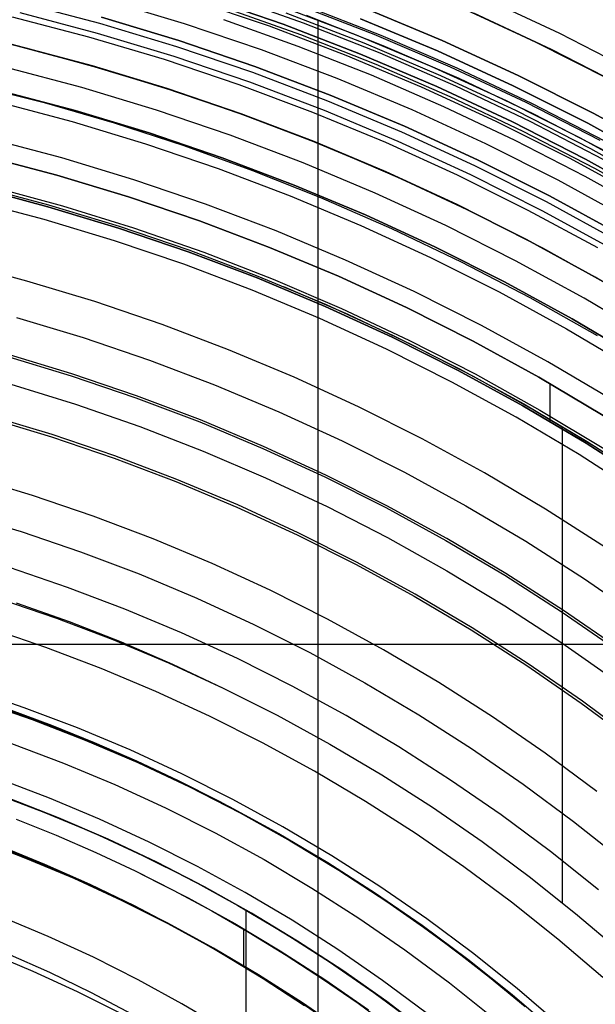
# Model space of a CAD drawing. Header units: millimetres. Extents: x 9001 to 10165, y -167 to 850.
# Tile 194 of 216: x 9599 to 9616, y 521 to 551. Entities that reach past the tile are written whole.
import ezdxf

# ---------------------------------------------------------------- set-up
doc = ezdxf.new("R2010")
doc.units = ezdxf.units.MM
for name, color, linetype in [('1', 7, 'Continuous'), ('COLOR EXT', 7, 'Continuous'), ('luz', 7, 'Continuous'), ('PLASTICO NEGRO', 7, 'Continuous')]:
    doc.layers.add(name, color=color, linetype=linetype)

msp = doc.modelspace()

# ---------------------------------------------------------------- linework, layer by layer
at = {"layer": '1', "color": 29, "true_color": 0x4d342b}
for p, q in [((9612.691, 551.785, 65.657), (9615.068, 550.668, 65.657)), ((9612.464, 551.278, 46.264), (9614.823, 550.17, 46.264)), ((9614.823, 550.17, 34.462), (9612.464, 551.278, 34.462)), ((9612.464, 551.278, 40.363), (9614.823, 550.17, 40.363)), ((9596.468, 550.774, 42.462), (9598.819, 550.223, 42.462)), ((9596.468, 550.774, 51.512), (9598.819, 550.223, 51.512)), ((9615.068, 550.668, 65.657), (9617.405, 549.47, 65.657)), ((9600.855, 549.674, 60.562), (9598.558, 550.288, 60.562)), ((9598.819, 550.223, 42.462), (9601.151, 549.589, 42.462)), ((9598.819, 550.223, 51.512), (9601.151, 549.589, 51.512)), ((9614.823, 550.17, 46.264), (9617.143, 548.981, 46.264)), ((9617.143, 548.981, 34.462), (9614.823, 550.17, 34.462)), ((9614.823, 550.17, 40.363), (9617.143, 548.981, 40.363)), ((9603.129, 548.983, 60.562), (9600.855, 549.674, 60.562)), ((9601.151, 549.589, 42.462), (9603.458, 548.876, 42.462)), ((9601.151, 549.589, 51.512), (9603.458, 548.876, 51.512)), ((9605.379, 548.214, 60.562), (9603.129, 548.983, 60.562)), ((9603.458, 548.876, 42.462), (9605.74, 548.082, 42.462)), ((9603.458, 548.876, 51.512), (9605.74, 548.082, 51.512)), ((9607.6, 547.368, 60.562), (9605.379, 548.214, 60.562)), ((9605.74, 548.082, 42.462), (9607.992, 547.21, 42.462)), ((9605.74, 548.082, 51.512), (9607.992, 547.21, 51.512)), ((9609.792, 546.447, 60.562), (9607.6, 547.368, 60.562)), ((9607.992, 547.21, 42.462), (9610.213, 546.26, 42.462)), ((9607.992, 547.21, 51.512), (9610.213, 546.26, 51.512)), ((9611.95, 545.451, 60.562), (9609.792, 546.447, 60.562)), ((9610.213, 546.26, 42.462), (9612.4, 545.233, 42.462)), ((9610.213, 546.26, 51.512), (9612.4, 545.233, 51.512)), ((9597.752, 546.005, 76.062), (9599.937, 545.412, 76.062)), ((9599.937, 545.412, 76.062), (9602.101, 544.743, 76.062)), ((9614.074, 544.383, 60.562), (9611.95, 545.451, 60.562)), ((9612.4, 545.233, 42.462), (9614.549, 544.131, 42.462)), ((9612.4, 545.233, 51.512), (9614.549, 544.131, 51.512)), ((9602.101, 544.743, 76.062), (9604.239, 543.999, 76.062)), ((9616.159, 543.242, 60.562), (9614.074, 544.383, 60.562)), ((9614.549, 544.131, 42.462), (9616.659, 542.955, 42.462)), ((9614.549, 544.131, 51.512), (9616.659, 542.955, 51.512)), ((9604.239, 543.999, 76.062), (9606.351, 543.181, 76.062)), ((9618.139, 542.071, 60.562), (9616.159, 543.242, 60.562)), ((9606.351, 543.181, 76.062), (9608.433, 542.291, 76.062)), ((9608.433, 542.291, 76.062), (9610.482, 541.328, 76.062)), ((9610.482, 541.328, 76.062), (9612.497, 540.295, 76.062)), ((9612.497, 540.295, 76.062), (9614.475, 539.192, 76.062)), ((9598.362, 539.986, 70.562), (9600.338, 539.375, 70.562)), ((9600.338, 539.375, 70.562), (9602.291, 538.696, 70.562)), ((9614.475, 539.192, 76.062), (9616.414, 538.022, 76.062)), ((9602.291, 538.696, 70.562), (9604.219, 537.949, 70.562)), ((9604.219, 537.949, 70.562), (9606.121, 537.135, 70.562)), ((9606.121, 537.135, 70.562), (9607.992, 536.256, 70.562)), ((9607.992, 536.256, 70.562), (9609.833, 535.313, 70.562)), ((9609.833, 535.313, 70.562), (9611.639, 534.306, 70.562)), ((9611.639, 534.306, 70.562), (9613.409, 533.237, 70.562)), ((9613.409, 533.237, 70.562), (9615.141, 532.107, 70.562)), ((9615.141, 532.107, 70.562), (9616.833, 530.918, 70.562)), ((9599.013, 529.774, 70.562), (9597.372, 530.345, 70.562)), ((9597.372, 530.345, 76.062), (9599.013, 529.774, 76.062)), ((9599.013, 529.774, 34.462), (9597.372, 530.345, 34.462)), ((9597.372, 530.345, 42.462), (9599.013, 529.774, 42.462)), ((9597.372, 530.345, 73.312), (9599.013, 529.774, 73.312)), ((9597.372, 530.345, 38.462), (9599.013, 529.774, 38.462)), ((9600.633, 529.146, 70.562), (9599.013, 529.774, 70.562)), ((9599.013, 529.774, 76.062), (9600.633, 529.146, 76.062)), ((9600.633, 529.146, 34.462), (9599.013, 529.774, 34.462)), ((9599.013, 529.774, 42.462), (9600.633, 529.146, 42.462)), ((9599.013, 529.774, 73.312), (9600.633, 529.146, 73.312)), ((9599.013, 529.774, 38.462), (9600.633, 529.146, 38.462)), ((9602.231, 528.463, 70.562), (9600.633, 529.146, 70.562)), ((9600.633, 529.146, 76.062), (9602.231, 528.463, 76.062)), ((9602.231, 528.463, 34.462), (9600.633, 529.146, 34.462)), ((9600.633, 529.146, 42.462), (9602.231, 528.463, 42.462)), ((9600.633, 529.146, 73.312), (9602.231, 528.463, 73.312)), ((9600.633, 529.146, 38.462), (9602.231, 528.463, 38.462)), ((9603.804, 527.724, 70.562), (9602.231, 528.463, 70.562)), ((9602.231, 528.463, 76.062), (9603.804, 527.724, 76.062)), ((9603.804, 527.724, 34.462), (9602.231, 528.463, 34.462)), ((9602.231, 528.463, 42.462), (9603.804, 527.724, 42.462)), ((9602.231, 528.463, 73.312), (9603.804, 527.724, 73.312)), ((9602.231, 528.463, 38.462), (9603.804, 527.724, 38.462)), ((9605.35, 526.931, 70.562), (9603.804, 527.724, 70.562)), ((9603.804, 527.724, 76.062), (9605.35, 526.931, 76.062)), ((9605.35, 526.931, 34.462), (9603.804, 527.724, 34.462)), ((9603.804, 527.724, 42.462), (9605.35, 526.931, 42.462)), ((9603.804, 527.724, 73.312), (9605.35, 526.931, 73.312)), ((9603.804, 527.724, 38.462), (9605.35, 526.931, 38.462)), ((9606.868, 526.085, 70.562), (9605.35, 526.931, 70.562)), ((9605.35, 526.931, 76.062), (9606.868, 526.085, 76.062)), ((9606.868, 526.085, 34.462), (9605.35, 526.931, 34.462)), ((9605.35, 526.931, 42.462), (9606.868, 526.085, 42.462)), ((9605.35, 526.931, 73.312), (9606.868, 526.085, 73.312)), ((9605.35, 526.931, 38.462), (9606.868, 526.085, 38.462)), ((9608.355, 525.187, 70.562), (9606.868, 526.085, 70.562)), ((9606.868, 526.085, 76.062), (9608.355, 525.187, 76.062)), ((9608.355, 525.187, 34.462), (9606.868, 526.085, 34.462)), ((9606.868, 526.085, 42.462), (9608.355, 525.187, 42.462)), ((9606.868, 526.085, 73.312), (9608.355, 525.187, 73.312)), ((9606.868, 526.085, 38.462), (9608.355, 525.187, 38.462)), ((9609.81, 524.238, 70.562), (9608.355, 525.187, 70.562)), ((9608.355, 525.187, 76.062), (9609.81, 524.238, 76.062)), ((9609.81, 524.238, 34.462), (9608.355, 525.187, 34.462)), ((9608.355, 525.187, 42.462), (9609.81, 524.238, 42.462)), ((9608.355, 525.187, 73.312), (9609.81, 524.238, 73.312)), ((9608.355, 525.187, 38.462), (9609.81, 524.238, 38.462)), ((9611.232, 523.238, 70.562), (9609.81, 524.238, 70.562)), ((9609.81, 524.238, 76.062), (9611.232, 523.238, 76.062)), ((9611.232, 523.238, 34.462), (9609.81, 524.238, 34.462)), ((9609.81, 524.238, 42.462), (9611.232, 523.238, 42.462)), ((9609.81, 524.238, 73.312), (9611.232, 523.238, 73.312)), ((9609.81, 524.238, 38.462), (9611.232, 523.238, 38.462)), ((9612.618, 522.19, 70.562), (9611.232, 523.238, 70.562)), ((9611.232, 523.238, 76.062), (9612.618, 522.19, 76.062)), ((9612.618, 522.19, 34.462), (9611.232, 523.238, 34.462)), ((9611.232, 523.238, 42.462), (9612.618, 522.19, 42.462)), ((9611.232, 523.238, 73.312), (9612.618, 522.19, 73.312)), ((9611.232, 523.238, 38.462), (9612.618, 522.19, 38.462)), ((9613.966, 521.094, 70.562), (9612.618, 522.19, 70.562)), ((9612.618, 522.19, 76.062), (9613.966, 521.094, 76.062)), ((9613.966, 521.094, 34.462), (9612.618, 522.19, 34.462)), ((9612.618, 522.19, 42.462), (9613.966, 521.094, 42.462)), ((9612.618, 522.19, 73.312), (9613.966, 521.094, 73.312)), ((9612.618, 522.19, 38.462), (9613.966, 521.094, 38.462))]:
    msp.add_line(p, q, dxfattribs=at)
at = {"layer": '1', "color": 250, "true_color": 0x111111}
for p, q in [((9600.722, 549.712, 47.3), (9598.403, 550.327, 47.3)), ((9598.403, 550.327, 56.8), (9600.722, 549.712, 56.8)), ((9598.403, 550.327, 52.05), (9600.722, 549.712, 52.05)), ((9603.019, 549.018, 47.3), (9600.722, 549.712, 47.3)), ((9600.722, 549.712, 56.8), (9603.019, 549.018, 56.8)), ((9600.722, 549.712, 52.05), (9603.019, 549.018, 52.05)), ((9597.218, 549.101, 45.792), (9599.377, 548.557, 45.792)), ((9598.055, 548.915, 58.12), (9600.325, 548.314, 58.12)), ((9600.325, 548.314, 56.8), (9598.055, 548.915, 56.8)), ((9598.055, 548.915, 57.46), (9600.325, 548.314, 57.46)), ((9605.29, 548.246, 47.3), (9603.019, 549.018, 47.3)), ((9603.019, 549.018, 56.8), (9605.29, 548.246, 56.8)), ((9603.019, 549.018, 52.05), (9605.29, 548.246, 52.05)), ((9599.377, 548.557, 45.792), (9601.515, 547.94, 45.792)), ((9600.325, 548.314, 58.12), (9602.574, 547.634, 58.12)), ((9602.574, 547.634, 56.8), (9600.325, 548.314, 56.8)), ((9600.325, 548.314, 57.46), (9602.574, 547.634, 57.46)), ((9607.533, 547.395, 47.3), (9605.29, 548.246, 47.3)), ((9605.29, 548.246, 56.8), (9607.533, 547.395, 56.8)), ((9605.29, 548.246, 52.05), (9607.533, 547.395, 52.05)), ((9601.515, 547.94, 45.792), (9603.632, 547.252, 45.792)), ((9602.574, 547.634, 58.12), (9604.798, 546.877, 58.12)), ((9604.798, 546.877, 56.8), (9602.574, 547.634, 56.8)), ((9602.574, 547.634, 57.46), (9604.798, 546.877, 57.46)), ((9603.632, 547.252, 45.792), (9605.724, 546.492, 45.792)), ((9609.746, 546.467, 47.3), (9607.533, 547.395, 47.3)), ((9607.533, 547.395, 56.8), (9609.746, 546.467, 56.8)), ((9607.533, 547.395, 52.05), (9609.746, 546.467, 52.05)), ((9599.769, 546.35, 258.714), (9597.566, 546.933, 258.714)), ((9597.566, 546.933, 282.75), (9599.769, 546.35, 282.75)), ((9597.566, 546.933, 270.732), (9599.769, 546.35, 270.732)), ((9604.798, 546.877, 58.12), (9606.994, 546.044, 58.12)), ((9606.994, 546.044, 56.8), (9604.798, 546.877, 56.8)), ((9604.798, 546.877, 57.46), (9606.994, 546.044, 57.46)), ((9601.95, 545.691, 258.714), (9599.769, 546.35, 258.714)), ((9599.769, 546.35, 282.75), (9601.95, 545.691, 282.75)), ((9599.769, 546.35, 270.732), (9601.95, 545.691, 270.732)), ((9605.724, 546.492, 45.792), (9607.79, 545.663, 45.792)), ((9611.925, 545.464, 47.3), (9609.746, 546.467, 47.3)), ((9609.746, 546.467, 56.8), (9611.925, 545.464, 56.8)), ((9609.746, 546.467, 52.05), (9611.925, 545.464, 52.05)), ((9597.327, 545.962, 282.75), (9599.496, 545.388, 282.75)), ((9599.496, 545.388, 258.715), (9597.327, 545.962, 258.715)), ((9597.327, 545.962, 270.733), (9599.496, 545.388, 270.733)), ((9597.342, 546.022, 61.1), (9599.513, 545.447, 61.1)), ((9606.994, 546.044, 58.12), (9609.161, 545.136, 58.12)), ((9609.161, 545.136, 56.8), (9606.994, 546.044, 56.8)), ((9606.994, 546.044, 57.46), (9609.161, 545.136, 57.46)), ((9604.107, 544.957, 258.714), (9601.95, 545.691, 258.714)), ((9601.95, 545.691, 282.75), (9604.107, 544.957, 282.75)), ((9601.95, 545.691, 270.732), (9604.107, 544.957, 270.732)), ((9607.79, 545.663, 45.792), (9609.95, 544.724, 45.792)), ((9607.79, 545.663, 45.792), (9609.95, 544.724, 45.792)), ((9599.496, 545.388, 282.75), (9601.644, 544.739, 282.75)), ((9601.644, 544.739, 258.715), (9599.496, 545.388, 258.715)), ((9599.496, 545.388, 270.733), (9601.644, 544.739, 270.733)), ((9599.513, 545.447, 61.1), (9601.663, 544.797, 61.1)), ((9614.069, 544.385, 47.3), (9611.925, 545.464, 47.3)), ((9611.925, 545.464, 56.8), (9614.069, 544.385, 56.8)), ((9611.925, 545.464, 52.05), (9614.069, 544.385, 52.05)), ((9609.161, 545.136, 58.12), (9611.294, 544.154, 58.12)), ((9611.294, 544.154, 56.8), (9609.161, 545.136, 56.8)), ((9609.161, 545.136, 57.46), (9611.294, 544.154, 57.46)), ((9601.644, 544.739, 282.75), (9603.769, 544.016, 282.75)), ((9603.769, 544.016, 258.715), (9601.644, 544.739, 258.715)), ((9601.644, 544.739, 270.733), (9603.769, 544.016, 270.733)), ((9601.663, 544.797, 61.1), (9603.79, 544.074, 61.1)), ((9606.238, 544.149, 258.714), (9604.107, 544.957, 258.714)), ((9604.107, 544.957, 282.75), (9606.238, 544.149, 282.75)), ((9604.107, 544.957, 270.732), (9606.238, 544.149, 270.732)), ((9609.95, 544.724, 45.792), (9612.077, 543.71, 45.792)), ((9609.95, 544.724, 45.792), (9612.077, 543.71, 45.792)), ((9608.339, 543.268, 258.714), (9606.238, 544.149, 258.714)), ((9606.238, 544.149, 282.75), (9608.339, 543.268, 282.75)), ((9606.238, 544.149, 270.732), (9608.339, 543.268, 270.732)), ((9611.294, 544.154, 58.12), (9613.393, 543.098, 58.12)), ((9613.393, 543.098, 56.8), (9611.294, 544.154, 56.8)), ((9611.294, 544.154, 57.46), (9613.393, 543.098, 57.46)), ((9616.173, 543.234, 47.3), (9614.069, 544.385, 47.3)), ((9614.069, 544.385, 56.8), (9616.173, 543.234, 56.8)), ((9614.069, 544.385, 52.05), (9616.173, 543.234, 52.05)), ((9603.769, 544.016, 282.75), (9605.867, 543.22, 282.75)), ((9605.867, 543.22, 258.715), (9603.769, 544.016, 258.715)), ((9603.769, 544.016, 270.733), (9605.867, 543.22, 270.733)), ((9603.79, 544.074, 61.1), (9605.89, 543.277, 61.1)), ((9612.077, 543.71, 45.792), (9614.167, 542.624, 45.792)), ((9612.077, 543.71, 45.792), (9614.167, 542.624, 45.792)), ((9605.867, 543.22, 282.75), (9607.937, 542.352, 282.75)), ((9607.937, 542.352, 258.715), (9605.867, 543.22, 258.715)), ((9605.867, 543.22, 270.733), (9607.937, 542.352, 270.733)), ((9605.89, 543.277, 61.1), (9607.961, 542.408, 61.1)), ((9610.409, 542.315, 258.714), (9608.339, 543.268, 258.714)), ((9608.339, 543.268, 282.75), (9610.409, 542.315, 282.75)), ((9608.339, 543.268, 270.732), (9610.409, 542.315, 270.732)), ((9606.67, 542.96, 61.1), (9608.624, 542.113, 61.1)), ((9613.393, 543.098, 58.12), (9615.454, 541.971, 58.12)), ((9615.454, 541.971, 56.8), (9613.393, 543.098, 56.8)), ((9613.393, 543.098, 57.46), (9615.454, 541.971, 57.46)), ((9614.167, 542.624, 45.792), (9616.219, 541.466, 45.792)), ((9614.167, 542.624, 45.792), (9616.219, 541.466, 45.792)), ((9607.937, 542.352, 282.75), (9609.975, 541.414, 282.75)), ((9609.975, 541.414, 258.715), (9607.937, 542.352, 258.715)), ((9607.937, 542.352, 270.733), (9609.975, 541.414, 270.733)), ((9607.961, 542.408, 61.1), (9610.001, 541.469, 61.1)), ((9612.444, 541.291, 258.714), (9610.409, 542.315, 258.714)), ((9610.409, 542.315, 282.75), (9612.444, 541.291, 282.75)), ((9610.409, 542.315, 270.732), (9612.444, 541.291, 270.732)), ((9608.624, 542.113, 61.1), (9610.548, 541.202, 61.1)), ((9615.454, 541.971, 58.12), (9617.474, 540.773, 58.12)), ((9617.474, 540.773, 56.8), (9615.454, 541.971, 56.8)), ((9615.454, 541.971, 57.46), (9617.474, 540.773, 57.46)), ((9609.975, 541.414, 282.75), (9611.98, 540.405, 282.75)), ((9611.98, 540.405, 258.715), (9609.975, 541.414, 258.715)), ((9609.975, 541.414, 270.733), (9611.98, 540.405, 270.733)), ((9610.001, 541.469, 61.1), (9612.008, 540.46, 61.1)), ((9610.548, 541.202, 61.1), (9612.442, 540.23, 61.1)), ((9614.443, 540.197, 258.714), (9612.444, 541.291, 258.714)), ((9612.444, 541.291, 282.75), (9614.443, 540.197, 282.75)), ((9612.444, 541.291, 270.732), (9614.443, 540.197, 270.732)), ((9598.209, 540.845, 241.281), (9600.201, 540.243, 241.281)), ((9600.201, 540.243, 241.281), (9602.171, 539.573, 241.281)), ((9611.98, 540.405, 282.75), (9613.948, 539.328, 282.75)), ((9613.948, 539.328, 258.715), (9611.98, 540.405, 258.715)), ((9611.98, 540.405, 270.733), (9613.948, 539.328, 270.733)), ((9612.008, 540.46, 61.1), (9613.979, 539.382, 61.1)), ((9612.442, 540.23, 61.1), (9614.303, 539.195, 61.1)), ((9616.403, 539.035, 258.714), (9614.443, 540.197, 258.714)), ((9614.443, 540.197, 282.75), (9616.403, 539.035, 282.75)), ((9614.443, 540.197, 270.732), (9616.403, 539.035, 270.732)), ((9614.773, 540.008, 282.75), (9614.773, 538.851, 282.75)), ((9602.171, 539.573, 241.281), (9604.117, 538.835, 241.281)), ((9613.948, 539.328, 282.75), (9615.879, 538.184, 282.75)), ((9615.879, 538.184, 258.715), (9613.948, 539.328, 258.715)), ((9613.948, 539.328, 270.733), (9615.879, 538.184, 270.733)), ((9613.979, 539.382, 61.1), (9615.911, 538.236, 61.1)), ((9614.303, 539.195, 61.1), (9616.13, 538.101, 61.1)), ((9597.676, 538.967, 236.621), (9599.604, 538.385, 236.621)), ((9604.117, 538.835, 241.281), (9606.036, 538.03, 241.281)), ((9615.151, 538.679, 61.1), (9615.151, 524.181, 61.1)), ((9599.604, 538.385, 236.621), (9601.51, 537.736, 236.621)), ((9615.879, 538.184, 282.75), (9617.768, 536.974, 282.75)), ((9617.768, 536.974, 258.715), (9615.879, 538.184, 258.715)), ((9615.879, 538.184, 270.733), (9617.768, 536.974, 270.733)), ((9615.911, 538.236, 61.1), (9617.802, 537.025, 61.1)), ((9606.036, 538.03, 241.281), (9607.926, 537.16, 241.281)), ((9616.13, 538.101, 61.1), (9617.919, 536.947, 61.1)), ((9601.51, 537.736, 236.621), (9603.393, 537.022, 236.621)), ((9603.393, 537.022, 236.621), (9605.25, 536.243, 236.621)), ((9607.926, 537.16, 241.281), (9609.785, 536.225, 241.281)), ((9605.25, 536.243, 236.621), (9607.079, 535.401, 236.621)), ((9609.785, 536.225, 241.281), (9611.611, 535.226, 241.281)), ((9607.079, 535.401, 236.621), (9608.878, 534.496, 236.621)), ((9611.611, 535.226, 241.281), (9613.401, 534.165, 241.281)), ((9608.878, 534.496, 236.621), (9610.645, 533.53, 236.621)), ((9613.401, 534.165, 241.281), (9615.154, 533.042, 241.281)), ((9598.02, 533.453, 61.1), (9599.757, 532.862, 61.1)), ((9598.531, 533.332, 61.1), (9600.138, 532.762, 61.1)), ((9610.645, 533.53, 236.621), (9612.377, 532.503, 236.621)), ((9615.154, 533.042, 241.281), (9616.867, 531.86, 241.281)), ((9599.757, 532.862, 61.1), (9601.473, 532.211, 61.1)), ((9600.138, 532.762, 61.1), (9601.725, 532.138, 61.1)), ((9612.377, 532.503, 236.621), (9614.073, 531.417, 236.621)), ((9601.473, 532.211, 61.1), (9603.165, 531.502, 61.1)), ((9601.725, 532.138, 61.1), (9603.29, 531.462, 61.1)), ((9603.165, 531.502, 61.1), (9604.832, 530.734, 61.1)), ((9603.29, 531.462, 61.1), (9604.832, 530.734, 61.1)), ((9614.073, 531.417, 236.621), (9615.73, 530.273, 236.621)), ((9604.832, 530.734, 61.1), (9606.471, 529.909, 61.1)), ((9597.061, 530.465, 75.162), (9598.696, 529.909, 75.162)), ((9599.616, 529.589, 64.238), (9598.302, 530.078, 64.238)), ((9598.302, 530.078, 86.085), (9599.616, 529.589, 86.085)), ((9615.73, 530.273, 236.621), (9617.347, 529.073, 236.621)), ((9598.696, 529.909, 75.162), (9600.31, 529.297, 75.162)), ((9606.471, 529.909, 61.1), (9608.08, 529.028, 61.1)), ((9600.916, 529.065, 64.238), (9599.616, 529.589, 64.238)), ((9599.616, 529.589, 86.085), (9600.916, 529.065, 86.085)), ((9600.31, 529.297, 75.162), (9601.902, 528.629, 75.162)), ((9602.201, 528.503, 64.238), (9600.916, 529.065, 64.238)), ((9600.916, 529.065, 86.085), (9602.201, 528.503, 86.085)), ((9608.08, 529.028, 61.1), (9609.658, 528.093, 61.1)), ((9601.902, 528.629, 75.162), (9603.47, 527.907, 75.162)), ((9603.47, 527.907, 64.238), (9602.201, 528.503, 64.238)), ((9602.201, 528.503, 86.085), (9603.47, 527.907, 86.085)), ((9609.658, 528.093, 61.1), (9611.203, 527.103, 61.1)), ((9604.723, 527.276, 64.238), (9603.47, 527.907, 64.238)), ((9603.47, 527.907, 86.085), (9604.723, 527.276, 86.085)), ((9603.47, 527.907, 75.162), (9605.013, 527.131, 75.162)), ((9597.843, 527.539, 228.525), (9599.376, 526.958, 228.525)), ((9605.958, 526.61, 64.238), (9604.723, 527.276, 64.238)), ((9604.723, 527.276, 86.085), (9605.958, 526.61, 86.085)), ((9605.013, 527.131, 75.162), (9606.527, 526.302, 75.162)), ((9611.203, 527.103, 61.1), (9612.713, 526.06, 61.1)), ((9598.529, 526.743, 89.131), (9599.75, 526.25, 89.131)), ((9599.376, 526.958, 228.525), (9600.889, 526.324, 228.525)), ((9607.174, 525.911, 64.238), (9605.958, 526.61, 64.238)), ((9605.958, 526.61, 86.085), (9607.174, 525.911, 86.085)), ((9598.817, 525.557, 89.131), (9597.333, 526.12, 89.131)), ((9597.333, 526.12, 92.4), (9598.817, 525.557, 92.4)), ((9599.75, 526.25, 89.131), (9600.957, 525.723, 89.131)), ((9600.889, 526.324, 228.525), (9602.378, 525.638, 228.525)), ((9606.527, 526.302, 75.162), (9608.013, 525.422, 75.162)), ((9598.001, 525.937, 95.668), (9599.394, 525.373, 95.668)), ((9608.37, 525.178, 64.238), (9607.174, 525.911, 64.238)), ((9607.174, 525.911, 86.085), (9608.37, 525.178, 86.085)), ((9612.713, 526.06, 61.1), (9614.186, 524.966, 61.1)), ((9600.281, 524.943, 89.131), (9598.817, 525.557, 89.131)), ((9598.817, 525.557, 92.4), (9600.281, 524.943, 92.4)), ((9600.957, 525.723, 89.131), (9602.149, 525.163, 89.131)), ((9602.378, 525.638, 228.525), (9603.843, 524.901, 228.525)), ((9599.394, 525.373, 95.668), (9600.768, 524.764, 95.668)), ((9608.013, 525.422, 75.162), (9609.467, 524.491, 75.162)), ((9601.723, 524.279, 89.131), (9600.281, 524.943, 89.131)), ((9600.281, 524.943, 92.4), (9601.723, 524.279, 92.4)), ((9602.149, 525.163, 89.131), (9603.325, 524.57, 89.131)), ((9602.327, 525.076, 89.131), (9603.767, 524.345, 89.131)), ((9609.546, 524.414, 64.238), (9608.37, 525.178, 64.238)), ((9608.37, 525.178, 86.085), (9609.546, 524.414, 86.085)), ((9614.186, 524.966, 61.1), (9615.62, 523.822, 61.1)), ((9600.768, 524.764, 95.668), (9602.122, 524.11, 95.668)), ((9603.843, 524.901, 228.525), (9605.281, 524.115, 228.525)), ((9603.325, 524.57, 89.131), (9604.484, 523.945, 89.131)), ((9603.767, 524.345, 89.131), (9605.181, 523.564, 89.131)), ((9609.467, 524.491, 75.162), (9610.887, 523.51, 75.162)), ((9610.701, 523.617, 64.238), (9609.546, 524.414, 64.238)), ((9609.546, 524.414, 86.085), (9610.701, 523.617, 86.085)), ((9603.142, 523.566, 89.131), (9601.723, 524.279, 89.131)), ((9601.723, 524.279, 92.4), (9603.142, 523.566, 92.4)), ((9602.122, 524.11, 95.668), (9603.454, 523.413, 95.668)), ((9605.281, 524.115, 228.525), (9606.691, 523.278, 228.525)), ((9604.484, 523.945, 89.131), (9605.627, 523.288, 89.131)), ((9605.518, 523.979, 228.525), (9605.518, 441.714, 228.525)), ((9615.62, 523.822, 61.1), (9617.014, 522.629, 61.1)), ((9604.534, 522.804, 89.131), (9603.142, 523.566, 89.131)), ((9603.142, 523.566, 92.4), (9604.534, 522.804, 92.4)), ((9605.181, 523.564, 89.131), (9606.567, 522.735, 89.131)), ((9611.834, 522.789, 64.238), (9610.701, 523.617, 64.238)), ((9610.701, 523.617, 86.085), (9611.834, 522.789, 86.085)), ((9610.887, 523.51, 75.162), (9612.274, 522.481, 75.162)), ((9603.454, 523.413, 95.668), (9604.764, 522.672, 95.668)), ((9605.446, 523.394, 89.131), (9605.446, 522.27, 89.131)), ((9605.627, 523.288, 89.131), (9606.75, 522.6, 89.131)), ((9606.691, 523.278, 228.525), (9608.072, 522.394, 228.525)), ((9598.256, 522.652, 98.631), (9599.544, 522.081, 98.631)), ((9605.9, 521.994, 89.131), (9604.534, 522.804, 89.131)), ((9604.534, 522.804, 92.4), (9605.9, 521.994, 92.4)), ((9604.764, 522.672, 95.668), (9606.049, 521.89, 95.668)), ((9606.567, 522.735, 89.131), (9607.924, 521.858, 89.131)), ((9606.75, 522.6, 89.131), (9607.855, 521.882, 89.131)), ((9612.943, 521.93, 64.238), (9611.834, 522.789, 64.238)), ((9611.834, 522.789, 86.085), (9612.943, 521.93, 86.085)), ((9608.072, 522.394, 228.525), (9609.422, 521.463, 228.525)), ((9612.274, 522.481, 75.162), (9613.624, 521.404, 75.162)), ((9599.544, 522.081, 98.631), (9600.813, 521.466, 98.631)), ((9607.237, 521.138, 89.131), (9605.9, 521.994, 89.131)), ((9605.9, 521.994, 92.4), (9607.237, 521.138, 92.4)), ((9614.028, 521.042, 64.238), (9612.943, 521.93, 64.238)), ((9612.943, 521.93, 86.085), (9614.028, 521.042, 86.085)), ((9606.049, 521.89, 95.668), (9607.309, 521.068, 95.668)), ((9607.855, 521.882, 89.131), (9608.939, 521.134, 89.131)), ((9607.924, 521.858, 89.131), (9609.25, 520.936, 89.131)), ((9600.813, 521.466, 98.631), (9602.059, 520.807, 98.631)), ((9609.422, 521.463, 228.525), (9610.738, 520.485, 228.525)), ((9613.624, 521.404, 75.162), (9614.935, 520.282, 75.162)), ((9608.543, 520.236, 89.131), (9607.237, 521.138, 89.131)), ((9607.237, 521.138, 92.4), (9608.543, 520.236, 92.4)), ((9608.939, 521.134, 89.131), (9610.003, 520.356, 89.131))]:
    msp.add_line(p, q, dxfattribs=at)
at = {"layer": 'COLOR EXT', "color": 30, "true_color": 0xff8d00}
for p, q in [((9607.279, 550.977, -29.038), (9604.917, 551.816, -29.038)), ((9604.866, 551.456, -4.938), (9607.184, 550.631, -4.938)), ((9606.474, 551.539, 34.462), (9608.831, 550.645, 34.462)), ((9606.474, 551.539, 27.862), (9608.831, 550.645, 27.862)), ((9609.146, 551.435, -29.038), (9611.497, 550.449, -29.038)), ((9611.497, 550.449, -31.038), (9609.146, 551.435, -31.038)), ((9609.146, 551.435, -30.038), (9611.497, 550.449, -30.038)), ((9611.96, 551.502, 34.462), (9614.312, 550.419, 34.462)), ((9611.96, 551.502, -31.038), (9614.312, 550.419, -31.038)), ((9611.96, 551.502, 1.712), (9614.312, 550.419, 1.712)), ((9604.842, 551.086, 19.162), (9607.104, 550.279, 19.162)), ((9609.706, 550.289, 21.262), (9607.366, 551.212, 21.262)), ((9607.724, 510.214, 21.262), (9607.724, 551.077, 21.262)), ((9609.61, 550.058, -29.038), (9607.279, 550.977, -29.038)), ((9607.184, 550.631, -4.938), (9609.474, 549.728, -4.938)), ((9608.831, 550.645, 34.462), (9611.155, 549.671, 34.462)), ((9608.831, 550.645, 27.862), (9611.155, 549.671, 27.862)), ((9611.497, 550.449, -29.038), (9613.813, 549.383, -29.038)), ((9613.813, 549.383, -31.038), (9611.497, 550.449, -31.038)), ((9611.497, 550.449, -30.038), (9613.813, 549.383, -30.038)), ((9614.312, 550.419, 34.462), (9616.624, 549.255, 34.462)), ((9614.312, 550.419, -31.038), (9616.624, 549.255, -31.038)), ((9614.312, 550.419, 1.712), (9616.624, 549.255, 1.712)), ((9607.104, 550.279, 19.162), (9609.337, 549.398, 19.162)), ((9612.013, 549.287, 21.262), (9609.706, 550.289, 21.262)), ((9611.909, 549.06, -29.038), (9609.61, 550.058, -29.038)), ((9609.474, 549.728, -4.938), (9611.731, 548.748, -4.938)), ((9611.155, 549.671, 34.462), (9613.444, 548.617, 34.462)), ((9611.155, 549.671, 27.862), (9613.444, 548.617, 27.862)), ((9609.337, 549.398, 19.162), (9611.539, 548.442, 19.162)), ((9614.284, 548.206, 21.262), (9612.013, 549.287, 21.262)), ((9613.813, 549.383, -29.038), (9616.09, 548.237, -29.038)), ((9616.09, 548.237, -31.038), (9613.813, 549.383, -31.038)), ((9613.813, 549.383, -30.038), (9616.09, 548.237, -30.038)), ((9614.172, 547.982, -29.038), (9611.909, 549.06, -29.038)), ((9611.731, 548.748, -4.938), (9613.953, 547.691, -4.938)), ((9613.444, 548.617, 34.462), (9615.695, 547.484, 34.462)), ((9613.444, 548.617, 27.862), (9615.695, 547.484, 27.862)), ((9611.539, 548.442, 19.162), (9613.709, 547.414, 19.162)), ((9616.516, 547.047, 21.262), (9614.284, 548.206, 21.262)), ((9616.09, 548.237, -29.038), (9618.327, 547.014, -29.038)), ((9618.327, 547.014, -31.038), (9616.09, 548.237, -31.038)), ((9616.09, 548.237, -30.038), (9618.327, 547.014, -30.038)), ((9616.396, 546.828, -29.038), (9614.172, 547.982, -29.038)), ((9613.709, 547.414, 19.162), (9615.843, 546.313, 19.162)), ((9613.953, 547.691, -4.938), (9616.139, 546.56, -4.938)), ((9615.695, 547.484, 34.462), (9617.906, 546.275, 34.462)), ((9615.695, 547.484, 27.862), (9617.906, 546.275, 27.862)), ((9616.139, 546.56, -4.938), (9618.285, 545.355, -4.938)), ((9615.843, 546.313, 19.162), (9617.939, 545.142, 19.162)), ((9582.77, 532.068, 21.262), (9629.578, 532.068, 21.262))]:
    msp.add_line(p, q, dxfattribs=at)
at = {"layer": 'luz', "color": 7, "true_color": 0xffffff}
for p, q in [((9601.281, 551.685, -31.56), (9603.645, 550.97, -31.56)), ((9606.238, 550.88, -31.038), (9603.875, 551.684, -31.038)), ((9606.655, 550.942, -26.64), (9604.271, 551.766, -26.629)), ((9606.655, 550.942, -24.64), (9604.271, 551.766, -24.629)), ((9604.271, 551.766, -27.629), (9606.655, 550.942, -27.64)), ((9604.271, 551.766, -25.629), (9606.655, 550.942, -25.64)), ((9606.655, 550.942, -23.538), (9604.271, 551.766, -23.538)), ((9604.271, 551.766, -29.238), (9606.655, 550.942, -29.238)), ((9606.655, 550.942, -24.282), (9604.271, 551.766, -24.282)), ((9606.655, 550.942, -26.288), (9604.271, 551.766, -26.288)), ((9606.655, 550.942, -28.394), (9604.271, 551.766, -28.394)), ((9598.642, 551.298, -26.798), (9600.995, 550.674, -26.798)), ((9601.076, 550.963, -31.038), (9598.714, 551.589, -31.038)), ((9607.051, 551.559, -27.058), (9609.415, 550.643, -27.068)), ((9607.051, 551.559, -25.058), (9609.415, 550.643, -25.068)), ((9607.051, 551.559, -27.231), (9609.415, 550.643, -27.242)), ((9607.051, 551.559, -25.231), (9609.415, 550.643, -25.242)), ((9607.282, 551.527, -27.145), (9609.628, 550.609, -27.156)), ((9607.282, 551.527, -25.145), (9609.628, 550.609, -25.156)), ((9600.741, 550.553, -26.763), (9598.418, 551.161, -26.763)), ((9603.477, 550.447, -26.298), (9601.131, 551.155, -26.298)), ((9601.131, 551.155, -23.538), (9603.477, 550.447, -23.538)), ((9603.477, 550.447, -24.918), (9601.131, 551.155, -24.918)), ((9606.74, 551.292, -26.849), (9609.11, 550.38, -26.86)), ((9606.74, 551.292, -24.849), (9609.11, 550.38, -24.86)), ((9606.74, 551.292, -27.435), (9609.11, 550.38, -27.446)), ((9606.74, 551.292, -25.435), (9609.11, 550.38, -25.446)), ((9609.016, 551.11, -31.038), (9611.356, 550.129, -31.038)), ((9611.356, 550.129, -29.238), (9609.016, 551.11, -29.238)), ((9611.356, 550.129, -30.138), (9609.016, 551.11, -30.138)), ((9603.416, 550.256, -31.038), (9601.076, 550.963, -31.038)), ((9603.645, 550.97, -31.56), (9605.984, 550.175, -31.56)), ((9608.571, 549.995, -31.038), (9606.238, 550.88, -31.038)), ((9609.01, 550.034, -26.651), (9606.655, 550.942, -26.64)), ((9609.01, 550.034, -24.651), (9606.655, 550.942, -24.64)), ((9606.655, 550.942, -27.64), (9609.01, 550.034, -27.651)), ((9606.655, 550.942, -25.64), (9609.01, 550.034, -25.651)), ((9609.01, 550.034, -23.538), (9606.655, 550.942, -23.538)), ((9606.655, 550.942, -29.238), (9609.01, 550.034, -29.238)), ((9609.01, 550.034, -24.282), (9606.655, 550.942, -24.282)), ((9609.01, 550.034, -26.288), (9606.655, 550.942, -26.288)), ((9609.01, 550.034, -28.394), (9606.655, 550.942, -28.394)), ((9603.041, 549.866, -26.763), (9600.741, 550.553, -26.763)), ((9600.995, 550.674, -26.798), (9603.324, 549.97, -26.798)), ((9605.798, 549.657, -26.298), (9603.477, 550.447, -26.298)), ((9603.477, 550.447, -23.538), (9605.798, 549.657, -23.538)), ((9605.798, 549.657, -24.918), (9603.477, 550.447, -24.918)), ((9609.415, 550.643, -27.068), (9611.745, 549.645, -27.079)), ((9609.415, 550.643, -25.068), (9611.745, 549.645, -25.079)), ((9609.415, 550.643, -27.242), (9611.745, 549.645, -27.253)), ((9609.415, 550.643, -25.242), (9611.745, 549.645, -25.253)), ((9609.628, 550.609, -27.156), (9611.941, 549.612, -27.167)), ((9609.628, 550.609, -25.156), (9611.941, 549.612, -25.167)), ((9605.73, 549.469, -31.038), (9603.416, 550.256, -31.038)), ((9605.984, 550.175, -31.56), (9608.293, 549.299, -31.56)), ((9609.11, 550.38, -26.86), (9611.446, 549.387, -26.871)), ((9609.11, 550.38, -24.86), (9611.446, 549.387, -24.871)), ((9609.11, 550.38, -27.446), (9611.446, 549.387, -27.457)), ((9609.11, 550.38, -25.446), (9611.446, 549.387, -25.457)), ((9611.356, 550.129, -31.038), (9613.661, 549.067, -31.038)), ((9613.661, 549.067, -29.238), (9611.356, 550.129, -29.238)), ((9613.661, 549.067, -30.138), (9611.356, 550.129, -30.138)), ((9605.317, 549.101, -26.763), (9603.041, 549.866, -26.763)), ((9603.324, 549.97, -26.798), (9605.628, 549.187, -26.798)), ((9610.873, 549.03, -31.038), (9608.571, 549.995, -31.038)), ((9611.331, 549.046, -26.662), (9609.01, 550.034, -26.651)), ((9611.331, 549.046, -24.662), (9609.01, 550.034, -24.651)), ((9609.01, 550.034, -27.651), (9611.331, 549.046, -27.662)), ((9609.01, 550.034, -25.651), (9611.331, 549.046, -25.662)), ((9611.331, 549.046, -23.538), (9609.01, 550.034, -23.538)), ((9609.01, 550.034, -29.238), (9611.331, 549.046, -29.238)), ((9611.331, 549.046, -24.282), (9609.01, 550.034, -24.282)), ((9611.331, 549.046, -26.288), (9609.01, 550.034, -26.288)), ((9611.331, 549.046, -28.394), (9609.01, 550.034, -28.394)), ((9600.524, 549.015, -29.63), (9598.229, 549.623, -29.63)), ((9608.089, 548.788, -26.298), (9605.798, 549.657, -26.298)), ((9605.798, 549.657, -23.538), (9608.089, 548.788, -23.538)), ((9608.089, 548.788, -24.918), (9605.798, 549.657, -24.918)), ((9611.745, 549.645, -27.079), (9614.04, 548.567, -27.09)), ((9611.745, 549.645, -25.079), (9614.04, 548.567, -25.09)), ((9611.745, 549.645, -27.253), (9614.04, 548.567, -27.264)), ((9611.745, 549.645, -25.253), (9614.04, 548.567, -25.264)), ((9611.941, 549.612, -27.167), (9614.218, 548.535, -27.178)), ((9611.941, 549.612, -25.167), (9614.218, 548.535, -25.178)), ((9608.015, 548.602, -31.038), (9605.73, 549.469, -31.038)), ((9608.293, 549.299, -31.56), (9610.571, 548.344, -31.56)), ((9611.446, 549.387, -26.871), (9613.746, 548.312, -26.882)), ((9611.446, 549.387, -24.871), (9613.746, 548.312, -24.882)), ((9611.446, 549.387, -27.457), (9613.746, 548.312, -27.469)), ((9611.446, 549.387, -25.457), (9613.746, 548.312, -25.469)), ((9602.797, 548.329, -29.63), (9600.524, 549.015, -29.63)), ((9607.565, 548.258, -26.763), (9605.317, 549.101, -26.763)), ((9605.628, 549.187, -26.798), (9607.904, 548.323, -26.798)), ((9613.14, 547.986, -31.038), (9610.873, 549.03, -31.038)), ((9613.617, 547.977, -26.674), (9611.331, 549.046, -26.662)), ((9613.617, 547.977, -24.674), (9611.331, 549.046, -24.662)), ((9611.331, 549.046, -27.662), (9613.617, 547.977, -27.674)), ((9611.331, 549.046, -25.662), (9613.617, 547.977, -25.674)), ((9613.616, 547.977, -23.538), (9611.331, 549.046, -23.538)), ((9611.331, 549.046, -29.238), (9613.616, 547.977, -29.238)), ((9613.616, 547.977, -24.282), (9611.331, 549.046, -24.282)), ((9613.616, 547.977, -26.288), (9611.331, 549.046, -26.288)), ((9613.616, 547.977, -28.394), (9611.331, 549.046, -28.394)), ((9613.661, 549.067, -31.038), (9615.927, 547.927, -31.038)), ((9615.927, 547.927, -29.238), (9613.661, 549.067, -29.238)), ((9615.927, 547.927, -30.138), (9613.661, 549.067, -30.138)), ((9610.269, 547.657, -31.038), (9608.015, 548.602, -31.038)), ((9610.35, 547.84, -26.298), (9608.089, 548.788, -26.298)), ((9608.089, 548.788, -23.538), (9610.35, 547.84, -23.538)), ((9610.35, 547.84, -24.918), (9608.089, 548.788, -24.918)), ((9597.972, 548.579, -29.917), (9600.231, 547.981, -29.917)), ((9605.045, 547.564, -29.63), (9602.797, 548.329, -29.63)), ((9607.904, 548.323, -26.798), (9610.148, 547.382, -26.798)), ((9610.571, 548.344, -31.56), (9612.815, 547.31, -31.56)), ((9613.746, 548.312, -26.882), (9616.008, 547.159, -26.893)), ((9613.746, 548.312, -24.882), (9616.008, 547.159, -24.893)), ((9613.746, 548.312, -27.469), (9616.008, 547.159, -27.48)), ((9613.746, 548.312, -25.469), (9616.008, 547.159, -25.48)), ((9614.04, 548.567, -27.09), (9616.296, 547.41, -27.102)), ((9614.04, 548.567, -25.09), (9616.296, 547.41, -25.102)), ((9614.04, 548.567, -27.264), (9616.296, 547.41, -27.275)), ((9614.04, 548.567, -25.264), (9616.296, 547.41, -25.275)), ((9614.218, 548.535, -27.178), (9616.456, 547.381, -27.189)), ((9614.218, 548.535, -25.178), (9616.456, 547.381, -25.189)), ((9609.784, 547.339, -26.763), (9607.565, 548.258, -26.763)), ((9600.231, 547.981, -29.917), (9602.468, 547.305, -29.917)), ((9612.576, 546.815, -26.298), (9610.35, 547.84, -26.298)), ((9610.35, 547.84, -23.538), (9612.576, 546.815, -23.538)), ((9612.576, 546.815, -24.918), (9610.35, 547.84, -24.918)), ((9615.37, 546.865, -31.038), (9613.14, 547.986, -31.038)), ((9615.863, 546.83, -23.538), (9613.616, 547.977, -23.538)), ((9613.616, 547.977, -29.238), (9615.863, 546.83, -29.238)), ((9615.863, 546.83, -24.282), (9613.616, 547.977, -24.282)), ((9615.863, 546.83, -26.288), (9613.616, 547.977, -26.288)), ((9615.863, 546.83, -28.394), (9613.616, 547.977, -28.394)), ((9615.863, 546.83, -26.685), (9613.617, 547.977, -26.674)), ((9615.863, 546.83, -24.685), (9613.617, 547.977, -24.674)), ((9613.617, 547.977, -27.674), (9615.863, 546.83, -27.685)), ((9613.617, 547.977, -25.674), (9615.863, 546.83, -25.685)), ((9615.927, 547.927, -31.038), (9618.153, 546.709, -31.038)), ((9618.153, 546.709, -29.238), (9615.927, 547.927, -29.238)), ((9618.153, 546.709, -30.138), (9615.927, 547.927, -30.138)), ((9599.917, 546.871, -30.224), (9597.696, 547.46, -30.224)), ((9607.265, 546.722, -29.63), (9605.045, 547.564, -29.63)), ((9612.489, 546.635, -31.038), (9610.269, 547.657, -31.038)), ((9602.468, 547.305, -29.917), (9604.681, 546.552, -29.917)), ((9611.969, 546.345, -26.763), (9609.784, 547.339, -26.763)), ((9610.148, 547.382, -26.798), (9612.359, 546.364, -26.798)), ((9612.815, 547.31, -31.56), (9615.021, 546.201, -31.56)), ((9616.008, 547.159, -26.893), (9618.227, 545.927, -26.905)), ((9616.008, 547.159, -24.893), (9618.227, 545.927, -24.905)), ((9616.008, 547.159, -27.48), (9618.227, 545.927, -27.492)), ((9616.008, 547.159, -25.48), (9618.227, 545.927, -25.492)), ((9602.116, 546.207, -30.224), (9599.917, 546.871, -30.224)), ((9614.766, 545.714, -26.298), (9612.576, 546.815, -26.298)), ((9612.576, 546.815, -23.538), (9614.766, 545.714, -23.538)), ((9614.766, 545.714, -24.918), (9612.576, 546.815, -24.918)), ((9617.559, 545.667, -31.038), (9615.37, 546.865, -31.038)), ((9618.069, 545.605, -26.697), (9615.863, 546.83, -26.685)), ((9618.069, 545.605, -24.697), (9615.863, 546.83, -24.685)), ((9615.863, 546.83, -27.685), (9618.069, 545.605, -27.697)), ((9615.863, 546.83, -25.685), (9618.069, 545.605, -25.697)), ((9618.069, 545.605, -23.538), (9615.863, 546.83, -23.538)), ((9615.863, 546.83, -29.238), (9618.069, 545.605, -29.238)), ((9618.069, 545.605, -24.282), (9615.863, 546.83, -24.282)), ((9618.069, 545.605, -26.288), (9615.863, 546.83, -26.288)), ((9618.069, 545.605, -28.394), (9615.863, 546.83, -28.394)), ((9604.681, 546.552, -29.917), (9606.866, 545.723, -29.917)), ((9609.454, 545.804, -29.63), (9607.265, 546.722, -29.63)), ((9614.673, 545.536, -31.038), (9612.489, 546.635, -31.038)), ((9604.291, 545.467, -30.224), (9602.116, 546.207, -30.224)), ((9614.119, 545.277, -26.763), (9611.969, 546.345, -26.763)), ((9612.359, 546.364, -26.798), (9614.533, 545.271, -26.798)), ((9615.021, 546.201, -31.56), (9617.188, 545.015, -31.56)), ((9606.866, 545.723, -29.917), (9609.021, 544.819, -29.917)), ((9611.611, 544.811, -29.63), (9609.454, 545.804, -29.63)), ((9616.916, 544.537, -26.298), (9614.766, 545.714, -26.298)), ((9614.766, 545.714, -23.538), (9616.916, 544.537, -23.538)), ((9616.916, 544.537, -24.918), (9614.766, 545.714, -24.918)), ((9599.386, 544.998, -29.161), (9597.23, 545.569, -29.161)), ((9606.439, 544.652, -30.224), (9604.291, 545.467, -30.224)), ((9616.817, 544.363, -31.038), (9614.673, 545.536, -31.038)), ((9601.521, 544.353, -29.161), (9599.386, 544.998, -29.161)), ((9616.232, 544.137, -26.763), (9614.119, 545.277, -26.763)), ((9614.533, 545.271, -26.798), (9616.668, 544.103, -26.798)), ((9609.021, 544.819, -29.917), (9611.144, 543.842, -29.917)), ((9613.732, 543.744, -29.63), (9611.611, 544.811, -29.63)), ((9608.557, 543.764, -30.224), (9606.439, 544.652, -30.224)), ((9603.632, 543.635, -29.161), (9601.521, 544.353, -29.161)), ((9611.144, 543.842, -29.917), (9613.232, 542.792, -29.917)), ((9598.855, 543.125, -28.098), (9596.764, 543.678, -28.098)), ((9605.717, 542.844, -29.161), (9603.632, 543.635, -29.161)), ((9610.644, 542.803, -30.224), (9608.557, 543.764, -30.224)), ((9615.815, 542.604, -29.63), (9613.732, 543.744, -29.63)), ((9600.925, 542.499, -28.098), (9598.855, 543.125, -28.098)), ((9607.774, 541.982, -29.161), (9605.717, 542.844, -29.161)), ((9612.696, 541.771, -30.224), (9610.644, 542.803, -30.224)), ((9613.232, 542.792, -29.917), (9615.282, 541.67, -29.917)), ((9617.857, 541.394, -29.63), (9615.815, 542.604, -29.63)), ((9602.973, 541.802, -28.098), (9600.925, 542.499, -28.098)), ((9598.54, 542.016, -28.406), (9600.573, 541.401, -28.406)), ((9604.995, 541.035, -28.098), (9602.973, 541.802, -28.098)), ((9609.799, 541.049, -29.161), (9607.774, 541.982, -29.161)), ((9614.712, 540.668, -30.224), (9612.696, 541.771, -30.224)), ((9600.573, 541.401, -28.406), (9602.583, 540.718, -28.406)), ((9615.282, 541.67, -29.917), (9617.293, 540.478, -29.917)), ((9600.22, 540.304, -28.713), (9598.226, 540.906, -28.713)), ((9606.99, 540.199, -28.098), (9604.995, 541.035, -28.098)), ((9611.791, 540.047, -29.161), (9609.799, 541.049, -29.161)), ((9602.583, 540.718, -28.406), (9604.568, 539.965, -28.406)), ((9616.688, 539.497, -30.224), (9614.712, 540.668, -30.224)), ((9602.192, 539.633, -28.713), (9600.22, 540.304, -28.713)), ((9604.568, 539.965, -28.406), (9606.526, 539.144, -28.406)), ((9608.954, 539.294, -28.098), (9606.99, 540.199, -28.098)), ((9613.748, 538.976, -29.161), (9611.791, 540.047, -29.161)), ((9604.14, 538.894, -28.713), (9602.192, 539.633, -28.713)), ((9599.625, 538.45, -27.65), (9597.695, 539.033, -27.65)), ((9606.526, 539.144, -28.406), (9608.454, 538.256, -28.406)), ((9610.886, 538.323, -28.098), (9608.954, 539.294, -28.098)), ((9606.062, 538.088, -28.713), (9604.14, 538.894, -28.713)), ((9615.666, 537.839, -29.161), (9613.748, 538.976, -29.161)), ((9601.534, 537.8, -27.65), (9599.625, 538.45, -27.65)), ((9608.454, 538.256, -28.406), (9610.351, 537.302, -28.406)), ((9612.784, 537.285, -28.098), (9610.886, 538.323, -28.098)), ((9607.954, 537.217, -28.713), (9606.062, 538.088, -28.713)), ((9617.544, 536.636, -29.161), (9615.666, 537.839, -29.161)), ((9603.419, 537.086, -27.65), (9601.534, 537.8, -27.65)), ((9609.815, 536.281, -28.713), (9607.954, 537.217, -28.713)), ((9610.351, 537.302, -28.406), (9612.213, 536.283, -28.406)), ((9614.644, 536.182, -28.098), (9612.784, 537.285, -28.098)), ((9599.03, 536.596, -26.587), (9597.164, 537.16, -26.587)), ((9605.278, 536.306, -27.65), (9603.419, 537.086, -27.65)), ((9600.875, 535.968, -26.587), (9599.03, 536.596, -26.587)), ((9607.109, 535.463, -27.65), (9605.278, 536.306, -27.65)), ((9596.85, 536.05, -26.895), (9598.677, 535.498, -26.895)), ((9611.643, 535.281, -28.713), (9609.815, 536.281, -28.713)), ((9612.213, 536.283, -28.406), (9614.04, 535.2, -28.406)), ((9616.466, 535.015, -28.098), (9614.644, 536.182, -28.098)), ((9602.697, 535.277, -26.587), (9600.875, 535.968, -26.587)), ((9598.677, 535.498, -26.895), (9600.484, 534.883, -26.895)), ((9608.91, 534.557, -27.65), (9607.109, 535.463, -27.65)), ((9604.494, 534.524, -26.587), (9602.697, 535.277, -26.587)), ((9613.435, 534.219, -28.713), (9611.643, 535.281, -28.713)), ((9614.04, 535.2, -28.406), (9615.827, 534.055, -28.406)), ((9600.484, 534.883, -26.895), (9602.269, 534.206, -26.895)), ((9606.264, 533.708, -26.587), (9604.494, 534.524, -26.587)), ((9610.679, 533.589, -27.65), (9608.91, 534.557, -27.65)), ((9600.094, 533.798, -27.202), (9598.325, 534.401, -27.202)), ((9602.269, 534.206, -26.895), (9604.03, 533.468, -26.895)), ((9615.189, 533.095, -28.713), (9613.435, 534.219, -28.713)), ((9615.827, 534.055, -28.406), (9617.575, 532.849, -28.406)), ((9601.842, 533.136, -27.202), (9600.094, 533.798, -27.202)), ((9608.005, 532.833, -26.587), (9606.264, 533.708, -26.587)), ((9604.03, 533.468, -26.895), (9605.764, 532.67, -26.895)), ((9612.413, 532.561, -27.65), (9610.679, 533.589, -27.65)), ((9603.566, 532.413, -27.202), (9601.842, 533.136, -27.202)), ((9616.903, 531.912, -28.713), (9615.189, 533.095, -28.713)), ((9609.715, 531.897, -26.587), (9608.005, 532.833, -26.587)), ((9599.435, 531.966, -26.139), (9597.729, 532.547, -26.139)), ((9605.264, 531.631, -27.202), (9603.566, 532.413, -27.202)), ((9605.764, 532.67, -26.895), (9607.469, 531.812, -26.895)), ((9614.111, 531.474, -27.65), (9612.413, 532.561, -27.65)), ((9601.12, 531.327, -26.139), (9599.435, 531.966, -26.139)), ((9607.469, 531.812, -26.895), (9609.144, 530.896, -26.895)), ((9611.391, 530.904, -26.587), (9609.715, 531.897, -26.587)), ((9606.934, 530.791, -27.202), (9605.264, 531.631, -27.202)), ((9602.782, 530.63, -26.139), (9601.12, 531.327, -26.139)), ((9615.77, 530.329, -27.65), (9614.111, 531.474, -27.65)), ((9598.776, 530.134, -25.076), (9597.134, 530.693, -25.076)), ((9604.419, 529.877, -26.139), (9602.782, 530.63, -26.139)), ((9608.574, 529.894, -27.202), (9606.934, 530.791, -27.202)), ((9609.144, 530.896, -26.895), (9610.786, 529.922, -26.895)), ((9613.032, 529.853, -26.587), (9611.391, 530.904, -26.587)), ((9617.389, 529.127, -27.65), (9615.77, 530.329, -27.65)), ((9600.399, 529.519, -25.076), (9598.776, 530.134, -25.076)), ((9606.029, 529.067, -26.139), (9604.419, 529.877, -26.139)), ((9610.181, 528.941, -27.202), (9608.574, 529.894, -27.202)), ((9610.786, 529.922, -26.895), (9612.394, 528.893, -26.895)), ((9614.636, 528.746, -26.587), (9613.032, 529.853, -26.587)), ((9601.998, 528.848, -25.076), (9600.399, 529.519, -25.076)), ((9598.386, 529.049, -25.384), (9599.971, 528.448, -25.384)), ((9603.574, 528.122, -25.076), (9601.998, 528.848, -25.076)), ((9607.61, 528.202, -26.139), (9606.029, 529.067, -26.139)), ((9611.756, 527.933, -27.202), (9610.181, 528.941, -27.202)), ((9612.394, 528.893, -26.895), (9613.965, 527.808, -26.895)), ((9616.201, 527.584, -26.587), (9614.636, 528.746, -26.587)), ((9599.971, 528.448, -25.384), (9601.534, 527.793, -25.384)), ((9599.544, 527.377, -25.691), (9597.996, 527.964, -25.691)), ((9605.124, 527.343, -25.076), (9603.574, 528.122, -25.076)), ((9609.16, 527.283, -26.139), (9607.61, 528.202, -26.139)), ((9613.294, 526.871, -27.202), (9611.756, 527.933, -27.202)), ((9601.534, 527.793, -25.384), (9603.074, 527.084, -25.384)), ((9613.965, 527.808, -26.895), (9615.498, 526.67, -26.895)), ((9601.07, 526.737, -25.691), (9599.544, 527.377, -25.691)), ((9606.646, 526.51, -25.076), (9605.124, 527.343, -25.076)), ((9603.074, 527.084, -25.384), (9604.588, 526.322, -25.384)), ((9610.677, 526.311, -26.139), (9609.16, 527.283, -26.139)), ((9602.574, 526.045, -25.691), (9601.07, 526.737, -25.691)), ((9614.795, 525.757, -27.202), (9613.294, 526.871, -27.202)), ((9608.138, 525.626, -25.076), (9606.646, 526.51, -25.076)), ((9615.498, 526.67, -26.895), (9616.99, 525.48, -26.895)), ((9598.822, 525.569, -24.628), (9597.337, 526.132, -24.628)), ((9604.588, 526.322, -25.384), (9606.075, 525.509, -25.384)), ((9612.16, 525.288, -26.139), (9610.677, 526.311, -26.139)), ((9604.052, 525.301, -25.691), (9602.574, 526.045, -25.691)), ((9600.286, 524.955, -24.628), (9598.822, 525.569, -24.628)), ((9609.599, 524.69, -25.076), (9608.138, 525.626, -25.076)), ((9616.256, 524.591, -27.202), (9614.795, 525.757, -27.202)), ((9605.504, 524.507, -25.691), (9604.052, 525.301, -25.691)), ((9606.075, 525.509, -25.384), (9607.533, 524.644, -25.384)), ((9613.607, 524.213, -26.139), (9612.16, 525.288, -26.139)), ((9601.729, 524.291, -24.628), (9600.286, 524.955, -24.628)), ((9607.533, 524.644, -25.384), (9608.961, 523.73, -25.384)), ((9611.027, 523.705, -25.076), (9609.599, 524.69, -25.076)), ((9606.928, 523.663, -25.691), (9605.504, 524.507, -25.691)), ((9603.148, 523.577, -24.628), (9601.729, 524.291, -24.628)), ((9615.016, 523.09, -26.139), (9613.607, 524.213, -26.139)), ((9599.503, 523.173, -23.565), (9598.1, 523.761, -23.565)), ((9608.961, 523.73, -25.384), (9610.356, 522.767, -25.384)), ((9604.541, 522.815, -24.628), (9603.148, 523.577, -24.628)), ((9608.322, 522.77, -25.691), (9606.928, 523.663, -25.691)), ((9612.42, 522.67, -25.076), (9611.027, 523.705, -25.076)), ((9600.884, 522.536, -23.565), (9599.503, 523.173, -23.565)), ((9605.907, 522.005, -24.628), (9604.541, 522.815, -24.628)), ((9616.385, 521.918, -26.139), (9615.016, 523.09, -26.139)), ((9597.673, 522.69, -23.873), (9599.039, 522.117, -23.873)), ((9602.243, 521.853, -23.565), (9600.884, 522.536, -23.565)), ((9609.684, 521.83, -25.691), (9608.322, 522.77, -25.691)), ((9610.356, 522.767, -25.384), (9611.716, 521.757, -25.384)), ((9613.776, 521.589, -25.076), (9612.42, 522.67, -25.076)), ((9599.039, 522.117, -23.873), (9600.384, 521.498, -23.873)), ((9607.244, 521.149, -24.628), (9605.907, 522.005, -24.628)), ((9603.577, 521.123, -23.565), (9602.243, 521.853, -23.565)), ((9611.013, 520.843, -25.691), (9609.684, 521.83, -25.691)), ((9611.716, 521.757, -25.384), (9613.042, 520.7, -25.384)), ((9600.384, 521.498, -23.873), (9601.707, 520.832, -23.873)), ((9615.094, 520.461, -25.076), (9613.776, 521.589, -25.076)), ((9604.885, 520.348, -23.565), (9603.577, 521.123, -23.565)), ((9608.551, 520.247, -24.628), (9607.244, 521.149, -24.628))]:
    msp.add_line(p, q, dxfattribs=at)
at = {"layer": 'PLASTICO NEGRO', "color": 254, "true_color": 0xcad1ee}
for p, q in [((9599.819, 526.784, 33.562), (9598.292, 527.38, 33.562)), ((9598.292, 527.38, 35.062), (9599.819, 526.784, 35.062)), ((9599.819, 526.784, 34.312), (9598.292, 527.38, 34.312)), ((9601.325, 526.134, 33.562), (9599.819, 526.784, 33.562)), ((9599.819, 526.784, 35.062), (9601.325, 526.134, 35.062)), ((9601.325, 526.134, 34.312), (9599.819, 526.784, 34.312)), ((9602.807, 525.434, 33.562), (9601.325, 526.134, 33.562)), ((9601.325, 526.134, 35.062), (9602.807, 525.434, 35.062)), ((9602.807, 525.434, 34.312), (9601.325, 526.134, 34.312)), ((9604.265, 524.682, 33.562), (9602.807, 525.434, 33.562)), ((9602.807, 525.434, 35.062), (9604.265, 524.682, 35.062)), ((9604.265, 524.682, 34.312), (9602.807, 525.434, 34.312)), ((9605.695, 523.881, 33.562), (9604.265, 524.682, 33.562)), ((9604.265, 524.682, 35.062), (9605.695, 523.881, 35.062)), ((9605.695, 523.881, 34.312), (9604.265, 524.682, 34.312)), ((9607.097, 523.031, 33.562), (9605.695, 523.881, 33.562)), ((9605.695, 523.881, 35.062), (9607.097, 523.031, 35.062)), ((9607.097, 523.031, 34.312), (9605.695, 523.881, 34.312)), ((9608.469, 522.133, 33.562), (9607.097, 523.031, 33.562)), ((9607.097, 523.031, 35.062), (9608.469, 522.133, 35.062)), ((9608.469, 522.133, 34.312), (9607.097, 523.031, 34.312)), ((9609.809, 521.188, 33.562), (9608.469, 522.133, 33.562)), ((9608.469, 522.133, 35.062), (9609.809, 521.188, 35.062)), ((9609.809, 521.188, 34.312), (9608.469, 522.133, 34.312)), ((9611.116, 520.197, 33.562), (9609.809, 521.188, 33.562)), ((9609.809, 521.188, 35.062), (9611.116, 520.197, 35.062)), ((9611.116, 520.197, 34.312), (9609.809, 521.188, 34.312))]:
    msp.add_line(p, q, dxfattribs=at)

doc.saveas('drawing.dxf')
